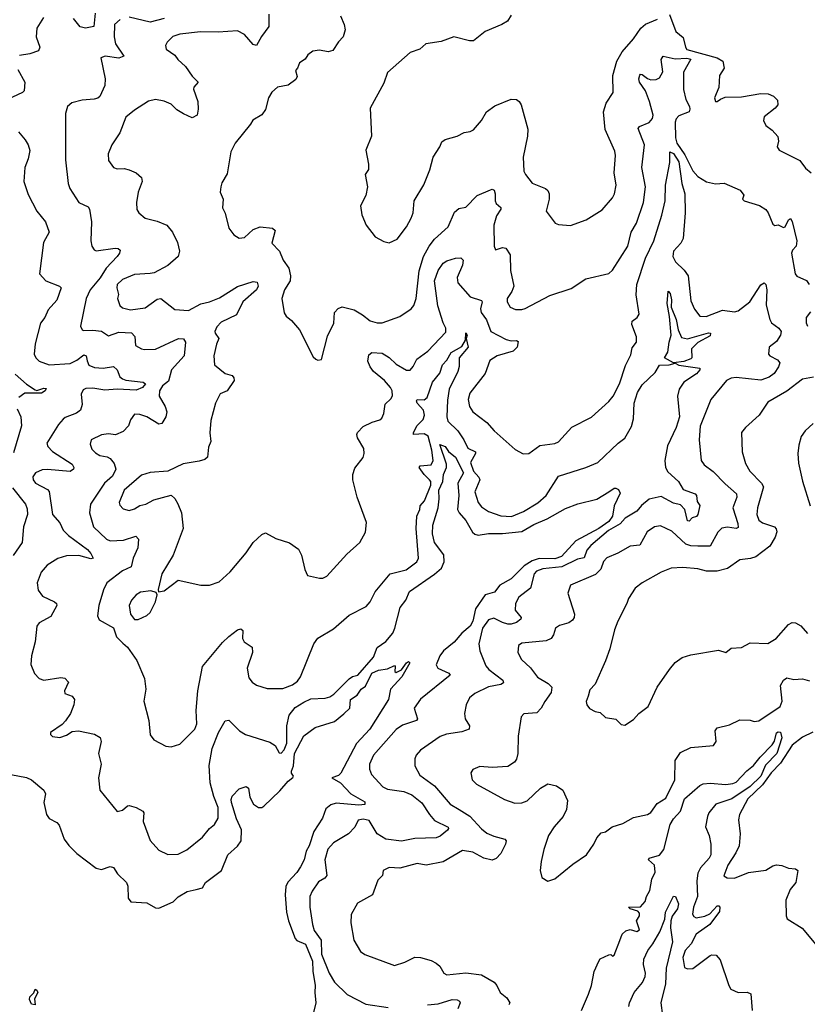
# Model space of a CAD drawing. Extents: x 1493970 to 1595317, y 729910 to 844791.
# Tile 162 of 256: x 1521496 to 1526012, y 794367 to 800013. Entities that reach past the tile are written whole.
import ezdxf

# ---------------------------------------------------------------- set-up
doc = ezdxf.new("R2010")
doc.units = 0

msp = doc.modelspace()

# ---------------------------------------------------------------- linework, layer by layer
at = {"layer": '0CON10XD'}
for points in [[(1521929, 800051), (1521920.6, 799975), (1521874.6, 799965.4), (1521842.6, 799972.6), (1521805, 800020.3)], [(1522924.5, 800045.5), (1522924.2, 799975), (1522882.4, 799917.6), (1522855, 799866), (1522835, 799871.9), (1522785, 799928.5), (1522745, 799950), (1522635, 799942), (1522533.7, 799943.7), (1522415, 799930), (1522375, 799916.5), (1522341.9, 799885), (1522333.1, 799865), (1522335.8, 799845), (1522385, 799810), (1522403.1, 799785), (1522447.1, 799745), (1522485, 799690), (1522518.8, 799655), (1522494.3, 799625.7), (1522492.5, 799615), (1522518.1, 799545), (1522519.5, 799499.5), (1522513.8, 799465), (1522485, 799451.4), (1522435, 799472.5), (1522396.7, 799496.7), (1522365, 799528.5), (1522325, 799546.5), (1522275, 799555.6), (1522235, 799545.8), (1522153.8, 799495), (1522105, 799453.8), (1522071.2, 799365), (1522023.8, 799295), (1522004, 799245), (1522006.2, 799205), (1522035, 799166), (1522055, 799158.6), (1522095, 799160), (1522125, 799152.5), (1522163.3, 799135), (1522195, 799107.5), (1522198, 799085), (1522175.7, 799025), (1522166, 798965), (1522168, 798925), (1522180, 798905), (1522215.7, 798875.7), (1522285, 798857.5), (1522340, 798835), (1522372.2, 798795), (1522402.1, 798735), (1522413.5, 798685), (1522404.4, 798655), (1522345, 798603.8), (1522267.7, 798562.3), (1522245, 798558), (1522155, 798551.3), (1522086.2, 798523.8), (1522055.4, 798495), (1522052.5, 798475), (1522062.5, 798437.5), (1522058, 798415), (1522070.6, 798375), (1522085, 798360.5), (1522131.2, 798348.8), (1522215, 798361.5), (1522285, 798410), (1522305, 798414), (1522385, 798350.8), (1522465, 798346), (1522535, 798384.1), (1522585.2, 798394.8), (1522641.3, 798418.7), (1522745, 798484), (1522835, 798512.9), (1522858.6, 798508.6), (1522864.2, 798485), (1522854.4, 798465), (1522776.2, 798395), (1522739.8, 798320.2), (1522652, 798278), (1522627.4, 798252.6), (1522615.7, 798225), (1522617.1, 798215), (1522638, 798185), (1522625, 798152.5), (1522609.1, 798085), (1522612.9, 798035), (1522675, 797984.3), (1522715, 797972.5), (1522725, 797960), (1522726.7, 797945), (1522686.2, 797885), (1522645, 797867.5), (1522620, 797815), (1522592, 797715), (1522587.5, 797645), (1522592, 797595), (1522578.3, 797561.7), (1522572.5, 797505), (1522558.3, 797491.7), (1522525, 797480.8), (1522434.5, 797465.5), (1522345, 797424.3), (1522245, 797417.3), (1522195, 797401.5), (1522095, 797315.5), (1522067.5, 797245), (1522070.3, 797230.3), (1522089.2, 797209.2), (1522125, 797198.8), (1522155, 797208.1), (1522185, 797226.9), (1522219.2, 797235), (1522265, 797260.5), (1522365, 797286.2), (1522386.8, 797266.8), (1522403.6, 797236.4), (1522424.2, 797185), (1522433.1, 797095), (1522376.8, 796943.2), (1522312, 796835), (1522290, 796745), (1522292.5, 796732.5), (1522325, 796738.8), (1522405, 796798.8), (1522535, 796770), (1522585, 796770), (1522640.3, 796789.7), (1522703.1, 796846.9), (1522795, 796956), (1522834.5, 797015.5), (1522885, 797062), (1522905, 797070), (1522965, 797039.2), (1523044.2, 797014.2), (1523095, 796978), (1523112.1, 796942.1), (1523131.2, 796861.2), (1523147, 796827), (1523215, 796810), (1523235, 796811.2), (1523257, 796823), (1523371.3, 796948.7), (1523446.2, 797015), (1523478.8, 797075), (1523485, 797130), (1523431.2, 797275), (1523406, 797375), (1523406.2, 797405), (1523418.3, 797441.7), (1523465, 797502.5), (1523471.2, 797525), (1523468.8, 797555), (1523432.5, 797615), (1523430, 797635), (1523433.2, 797646.8), (1523465, 797680.8), (1523516.7, 797705), (1523562, 797718), (1523572.5, 797727.5), (1523584.2, 797755), (1523592.1, 797807.9), (1523625, 797838.8), (1523634.3, 797855.7), (1523632.2, 797885), (1523623.3, 797905), (1523588.9, 797945), (1523524.4, 797995), (1523505, 798022), (1523493.1, 798055), (1523498.3, 798091.7), (1523514.5, 798105.5), (1523575, 798101.9), (1523615, 798076.5), (1523655, 798038.5), (1523715, 798003.6), (1523735.6, 798004.4), (1523752.9, 798025), (1523774, 798066), (1523837.1, 798112.9), (1523938.8, 798221.2), (1523939.1, 798245), (1523923.5, 798275), (1523893, 798373), (1523874.8, 798515), (1523894.7, 798575), (1523925, 798617.8), (1523945, 798630.6), (1523995, 798645.6), (1524025, 798646.9), (1524038.1, 798635), (1524035, 798606.2), (1524004.6, 798535), (1524009.1, 798505), (1524080, 798425), (1524143.5, 798403.5), (1524148.1, 798395), (1524139.2, 798355), (1524141.8, 798335), (1524172.1, 798292.1), (1524196.7, 798225), (1524285, 798179.6), (1524315, 798172.5), (1524345, 798174), (1524355, 798167.5), (1524348.1, 798135), (1524325, 798111.8), (1524233.5, 798086.5), (1524191.1, 798058.9), (1524164.3, 797985), (1524077.6, 797872.4), (1524067.1, 797835), (1524074.4, 797795), (1524094.6, 797764.6), (1524175, 797702.5), (1524216, 797655), (1524337.7, 797547.7), (1524383.9, 797523.9), (1524415, 797526.2), (1524477.9, 797572.1), (1524565, 797582.5), (1524585, 797592), (1524662.6, 797677.4), (1524775, 797734.3), (1524875, 797824.2), (1524898.9, 797855), (1524934.6, 797925), (1524970.6, 798029.4), (1524999.3, 798090.7), (1525008.3, 798131.7), (1525032.5, 798165), (1525032.9, 798195), (1525005.6, 798265), (1525008.8, 798285), (1525036.2, 798305), (1525047.1, 798325), (1525031.1, 798435), (1525034, 798494), (1525085, 798646), (1525132.9, 798745), (1525178.5, 798891.5), (1525196.5, 798975), (1525199.1, 799065), (1525224.7, 799195.3), (1525224.2, 799255.8), (1525245, 799245.3), (1525275, 799198.1), (1525293, 799073), (1525309.8, 799015), (1525311.7, 798905), (1525300.7, 798759.3), (1525287.4, 798732.6), (1525244.1, 798685.9), (1525241.4, 798655), (1525255.9, 798625), (1525306.8, 798576.8), (1525329.3, 798545), (1525345, 798402), (1525365, 798352.5), (1525395, 798312.9), (1525432.2, 798312.2), (1525525, 798347.1), (1525595, 798338.2), (1525615, 798343.3), (1525682.5, 798395), (1525745, 798492.5), (1525765, 798503.5), (1525774, 798494), (1525779.4, 798465), (1525776.4, 798376.4), (1525796.2, 798295), (1525806.4, 798275), (1525849.4, 798245), (1525861.8, 798225), (1525858.2, 798205), (1525835, 798168.6), (1525793.3, 798135), (1525790, 798095), (1525796.2, 798085), (1525842, 798062), (1525854.2, 798045), (1525847.4, 798022.6), (1525821.4, 797985), (1525794.2, 797964.2), (1525745, 797946.7)], [(1521633.2, 800025), (1521595, 799963.8), (1521591.5, 799915), (1521612.5, 799855), (1521603.8, 799835), (1521555, 799817.1), (1521495, 799808)], [(1522071.9, 800015), (1522040.5, 799985), (1522038.1, 799915), (1522045.8, 799875), (1522094.3, 799805), (1522065, 799792.7), (1521985.8, 799804.2), (1521961.2, 799795), (1521985.7, 799675), (1521984, 799635), (1521956.8, 799573.2), (1521945, 799562.9), (1521923.3, 799556.7), (1521855, 799551.5), (1521795, 799536.9), (1521770, 799515), (1521760, 799475), (1521759.3, 799209.3), (1521773.6, 799073.6), (1521783.1, 799045), (1521834.6, 798964.6), (1521889.3, 798939.3), (1521897.5, 798927.5), (1521908.2, 798855), (1521904.2, 798745), (1521909.2, 798715), (1521923.4, 798693.4), (1521935, 798687.5), (1522043.3, 798703.3), (1522061.4, 798701.4), (1522072, 798692), (1522068.6, 798675), (1522055, 798655.8), (1521992.5, 798587.5), (1521957.9, 798532.1), (1521901.1, 798465), (1521877.3, 798415), (1521844.2, 798255), (1521854, 798235), (1521861.8, 798231.8), (1521915, 798232.9), (1521965, 798227.3), (1522005, 798201.1), (1522065, 798221.9), (1522138, 798218), (1522157.2, 798197.2), (1522161.2, 798145), (1522195, 798125.6), (1522212.7, 798122.7), (1522275, 798124.6), (1522406.2, 798185), (1522435, 798183.3), (1522446.7, 798163.3), (1522439.1, 798085), (1522366.8, 798005), (1522349.3, 797940.7), (1522315, 797913.5), (1522297.9, 797885), (1522296.5, 797855), (1522331.2, 797795), (1522339.1, 797765), (1522335, 797736.7), (1522312, 797698), (1522295, 797693.8), (1522225, 797735.5), (1522185, 797749.4), (1522155, 797751.2), (1522131.7, 797718.3), (1522121.2, 797685), (1522088.9, 797651.1), (1522045, 797632.2), (1522005, 797639.2), (1521965, 797633.1), (1521907.1, 797605), (1521900.6, 797579.4), (1521910.6, 797550.6), (1521930.2, 797530.2), (1521955, 797514.5), (1521997, 797507), (1522015, 797496.9), (1522037.5, 797467.5), (1522048.2, 797435), (1522029.2, 797395), (1521982.3, 797355), (1521902.7, 797235), (1521897.1, 797185), (1521920, 797105), (1521995, 797035.4), (1522015, 797024.6), (1522092.1, 797027.9), (1522162.5, 797052.5), (1522178.1, 797035), (1522173.9, 796985), (1522146.4, 796925), (1522135.4, 796875), (1522086.2, 796853.8), (1521996.7, 796785), (1521976.6, 796743.4), (1521949.6, 796655), (1521943.1, 796595), (1521952.4, 796572.4), (1522035, 796526.9), (1522051.8, 796475), (1522087.8, 796437.8), (1522114.4, 796415), (1522168.3, 796338.3), (1522212, 796235), (1522218.8, 796175), (1522208.8, 796105), (1522237.1, 795995), (1522245, 795913.3), (1522265, 795884.2), (1522335, 795847.5), (1522365, 795844), (1522415, 795858.6), (1522500.6, 795945), (1522511.5, 795975), (1522508.6, 796051.4), (1522518.2, 796165), (1522545.4, 796304.6), (1522658.3, 796441.7), (1522695, 796476.2), (1522745, 796513.8), (1522765, 796520), (1522775, 796510), (1522774.3, 796465), (1522783.8, 796445), (1522828.8, 796415), (1522830.8, 796385), (1522800, 796295), (1522809.7, 796239.7), (1522830, 796215), (1522855, 796197.5), (1522915, 796178.1), (1523005, 796178.6), (1523060.7, 796199.3), (1523089.1, 796220.9), (1523105.9, 796244.1), (1523182.1, 796435), (1523205, 796466.9), (1523295, 796520), (1523385, 796599.4), (1523482.4, 796647.6), (1523505.3, 796674.7), (1523535, 796732.9), (1523621.4, 796835), (1523712.3, 796857.7), (1523773.1, 796905), (1523782.5, 796925), (1523770.4, 797095), (1523773.9, 797166.1), (1523791.1, 797205), (1523793.1, 797225), (1523817.5, 797255), (1523853.9, 797345), (1523853.2, 797365), (1523846.7, 797375), (1523815.3, 797405), (1523785.8, 797445), (1523793.3, 797455), (1523855, 797460), (1523867.1, 797485), (1523859.9, 797545), (1523837.4, 797625), (1523815, 797638.3), (1523754.4, 797635), (1523753.9, 797645), (1523773.6, 797685), (1523809, 797721), (1523817.9, 797745), (1523810.9, 797775), (1523776.2, 797815), (1523771.4, 797828.6), (1523775, 797835.4), (1523815, 797833.6), (1523832.8, 797847.2), (1523863.3, 797935), (1523905, 797985.8), (1523920, 798035), (1523945, 798061.1), (1523970.2, 798105), (1524030.9, 798139.1), (1524052.2, 798175), (1524055, 798216.9), (1524061.4, 798205), (1524057.1, 798185), (1524066.8, 798135), (1524015.4, 798075), (1524015.7, 798025), (1524009, 797995), (1523957.9, 797895), (1523948.7, 797831.3), (1523946.1, 797736.1), (1523951.7, 797711.7), (1524008.4, 797655), (1524043.6, 797603.6), (1524065.5, 797555.5), (1524108.9, 797535), (1524109.7, 797525), (1524080.8, 797475), (1524097.3, 797425), (1524129.2, 797389.2), (1524134.5, 797375), (1524106.7, 797305), (1524124.5, 797245), (1524145, 797219.4), (1524185, 797192.2), (1524255, 797167.5), (1524315.2, 797164.8), (1524385, 797192.2), (1524466.6, 797243.4), (1524514.5, 797285.5), (1524585.5, 797395), (1524742, 797445), (1524811.9, 797475), (1524928.2, 797585), (1524965, 797613.4), (1525005, 797680), (1525015.3, 797725), (1525019.7, 797815), (1525038.5, 797875), (1525065, 797919.5), (1525139.2, 797990.8), (1525165, 798032), (1525220, 798035), (1525254.1, 798044.1), (1525275, 798033.1), (1525396.2, 798015), (1525396, 798005), (1525376.7, 797983.3), (1525304.4, 797935), (1525278.2, 797895), (1525268.2, 797855), (1525279.7, 797735), (1525260.6, 797675), (1525209.9, 797570.1), (1525194.7, 797485), (1525199.7, 797445), (1525211.5, 797421.5), (1525273.3, 797365), (1525300.1, 797320.1), (1525369.4, 797295), (1525377.1, 797285), (1525380.2, 797250.2), (1525395, 797227.5)], [(1522325, 800020), (1522245, 799998.2), (1522125, 800028.5)], [(1523336, 800035), (1523357.1, 799985), (1523362.9, 799955), (1523350.8, 799915), (1523323.5, 799886.5), (1523292.7, 799837.3), (1523265, 799828.9), (1523215, 799838.9), (1523176.8, 799833.2), (1523149.2, 799810.8), (1523133.9, 799786.1), (1523100, 799765), (1523090, 799735), (1523078.3, 799721.7), (1523088, 799688), (1523080.3, 799669.7), (1523035, 799637.5), (1522975, 799626), (1522941.9, 799598.1), (1522922, 799565), (1522905, 799497.5), (1522885, 799467.5), (1522832.3, 799437.7), (1522820, 799415), (1522731.2, 799305), (1522706.7, 799255), (1522685, 799130), (1522655, 799077.5), (1522649.2, 799055), (1522646.7, 799025), (1522663.8, 798985), (1522658.8, 798935), (1522674.1, 798904.1), (1522695, 798817.5), (1522725, 798780), (1522755, 798760), (1522785, 798764.2), (1522835, 798810.6), (1522875, 798825.6), (1522945, 798817.1), (1522961.2, 798805), (1522941.1, 798731.1), (1522985.5, 798685.5), (1523007.5, 798635), (1523038.9, 798588.9), (1523049.4, 798545), (1523047.5, 798515), (1523015, 798463.3), (1523000, 798415), (1523013, 798333), (1523025, 798312.5), (1523055, 798287.5), (1523100, 798235), (1523179.3, 798079.3), (1523195, 798067.5), (1523205, 798060), (1523226.7, 798065), (1523260.6, 798199.4), (1523297, 798273), (1523301.4, 798335), (1523322.1, 798357.9), (1523345, 798367.1), (1523415, 798348.6), (1523461.7, 798321.7), (1523505, 798285.8), (1523545, 798274.2), (1523575, 798275.8), (1523675, 798310.8), (1523741.2, 798355), (1523755.6, 798375), (1523769.5, 798415), (1523786.6, 798573.4), (1523810.9, 798655), (1523843.3, 798715), (1523874.4, 798755.6), (1523953.7, 798826.3), (1523990.2, 798909.8), (1524015, 798930), (1524055, 798938), (1524120, 799005), (1524195, 799038.1), (1524205, 799040.8), (1524217.5, 799035), (1524223.1, 799015), (1524221.9, 798975), (1524228.9, 798958.9), (1524255.5, 798935.5), (1524255.8, 798925.8), (1524231, 798889), (1524214.7, 798835), (1524216, 798715), (1524225, 798693.3), (1524265, 798706), (1524282.7, 798702.7), (1524308.1, 798665), (1524310.7, 798575), (1524329.6, 798485), (1524318.2, 798455), (1524291.8, 798415), (1524290.5, 798395), (1524308.6, 798365), (1524338.3, 798351.7), (1524375, 798350.6), (1524395, 798357.1), (1524535, 798430.8), (1524657.7, 798472.3), (1524742.7, 798527.3), (1524875, 798558.8), (1524895, 798576.2), (1524983.5, 798715), (1525002.1, 798795), (1525032.7, 798847.3), (1525072.4, 798965), (1525084.7, 799055), (1525064, 799165), (1525078.5, 799295), (1525041.5, 799388.5), (1525049.7, 799400.3), (1525105.9, 799424.1), (1525123.9, 799446.1), (1525128.2, 799465), (1525107, 799545), (1525083.8, 799605), (1525050.8, 799655), (1525046.4, 799675), (1525051.1, 799695), (1525055, 799700.8), (1525065, 799699.4), (1525095, 799675.4), (1525115, 799668), (1525145, 799669.5), (1525165, 799680.6), (1525182.9, 799715), (1525173.4, 799785), (1525185, 799804.4), (1525255, 799788.2), (1525322, 799792), (1525345, 799786.2), (1525301.7, 799711.7), (1525303, 799613), (1525316.4, 799555), (1525335.8, 799515.8), (1525339.4, 799500.6), (1525334.4, 799485), (1525275, 799462.3), (1525259.4, 799445), (1525254.8, 799425), (1525256.5, 799335), (1525263.4, 799305), (1525309.2, 799239.2), (1525355, 799146.7), (1525384.2, 799114.2), (1525435, 799084.2), (1525485, 799071.5), (1525535, 799075.4), (1525627.5, 799035), (1525647.7, 799007.7), (1525640, 798985), (1525650, 798975), (1525738.2, 798948.3), (1525774.3, 798925), (1525788.5, 798905), (1525815, 798841.2), (1525825, 798833.3), (1525845, 798836.2), (1525875, 798822), (1525885, 798826), (1525905, 798865.8), (1525915, 798874), (1525925, 798856.2), (1525951.1, 798745), (1525948, 798715), (1525927.8, 798692.2), (1525921.2, 798675), (1525941.5, 798555), (1525952.6, 798542.6), (1526008.3, 798518.3), (1526023.2, 798495)], [(1524315, 800040), (1524293.3, 800005), (1524260, 799985), (1524164.5, 799945.5), (1524097.5, 799892.5), (1524075, 799891.5), (1523985, 799915.6), (1523912.6, 799887.4), (1523825, 799875.6), (1523790, 799845), (1523735.7, 799824.3), (1523605, 799710), (1523585, 799650), (1523506.7, 799505), (1523513.3, 799345), (1523480, 799265), (1523496.7, 799185), (1523496.7, 799155), (1523477.5, 799125), (1523490, 799055), (1523480.8, 799005), (1523450.6, 798945), (1523458.8, 798895), (1523482, 798835), (1523535, 798768), (1523585, 798742), (1523615, 798734), (1523661.2, 798755), (1523714.2, 798825), (1523741.4, 798875), (1523752.9, 798905), (1523758.8, 798975), (1523813, 799067), (1523848.3, 799151.7), (1523867.5, 799225), (1523905, 799283.3), (1523916.8, 799313.2), (1523935, 799327.1), (1524005, 799346), (1524045, 799365.8), (1524078.3, 799371.7), (1524097.9, 799382.1), (1524143.8, 799435), (1524172, 799485), (1524219.8, 799520.2), (1524315, 799558.1), (1524345, 799555.8), (1524360, 799545), (1524371.2, 799525), (1524410, 799385), (1524408, 799345), (1524383.1, 799225), (1524387.5, 799145), (1524395.6, 799125.6), (1524434, 799075), (1524511.2, 799045), (1524524.6, 799034.6), (1524532.1, 799015), (1524531.5, 798985), (1524514, 798915), (1524567.3, 798847.3), (1524585, 798838.8), (1524655, 798832.5), (1524743.3, 798865), (1524835, 798923.8), (1524895, 798991.2), (1524906.9, 799015), (1524915.5, 799064.5), (1524904.4, 799135), (1524912.9, 799235), (1524909.4, 799259.4), (1524853.2, 799383.2), (1524844.3, 799485), (1524858.6, 799535), (1524898, 799595), (1524897.4, 799692.6), (1524919.4, 799775), (1524950.2, 799829.8), (1525015, 799904), (1525058.1, 799965), (1525085, 799988.2), (1525152.8, 800017.2)], [(1525222.6, 800042.6), (1525258.9, 799945), (1525300.7, 799910.7), (1525313, 799855), (1525322.1, 799842.1), (1525494.3, 799794.3), (1525527.1, 799775), (1525535.8, 799735.8), (1525507.7, 799692.3), (1525504.5, 799625), (1525479.6, 799565), (1525485, 799544.5), (1525495, 799543.9), (1525515, 799557.9), (1525541.3, 799568.7), (1525635, 799570), (1525745, 799590.7), (1525787.4, 799587.4), (1525818.5, 799575), (1525840.9, 799550.9), (1525843.8, 799525), (1525827.7, 799505), (1525765, 799455.4), (1525760.7, 799435), (1525775, 799406.2), (1525809.7, 799379.7), (1525842.5, 799342.5), (1525846.4, 799316.4), (1525838.8, 799285), (1525850, 799265), (1525970, 799205), (1526002.2, 799162.2), (1526034.3, 799135)], [(1521485, 799726.7), (1521526.7, 799655), (1521522.5, 799605), (1521512.5, 799595), (1521426.7, 799555)], [(1521489.5, 799369.5), (1521528, 799325), (1521545.8, 799295), (1521554.1, 799264.1), (1521545.6, 799215), (1521525.6, 799165), (1521521.1, 799085), (1521545, 799011.2), (1521595, 798916.2), (1521644.6, 798854.6), (1521664.5, 798795), (1521633.5, 798735), (1521609.2, 798555), (1521646.4, 798516.4), (1521725, 798485.8), (1521734, 798475), (1521709.5, 798405), (1521660.5, 798349.5), (1521640, 798305), (1521616.2, 798273.8), (1521584.7, 798155.3), (1521579.5, 798095), (1521588.9, 798075), (1521608.6, 798055), (1521665, 798034.1), (1521785, 798041.6), (1521825, 798060.2), (1521865, 798091.3), (1521878.4, 798085), (1521882.7, 798057.3), (1521892.5, 798032.5), (1521925, 798018.9), (1521975, 798014.1), (1522035, 798024.5), (1522055.5, 798005), (1522070, 797965), (1522085, 797953.2), (1522105, 797945.3), (1522205, 797933.8), (1522217.1, 797925), (1522200, 797905), (1522165, 797887.9), (1522056.1, 797893.9), (1521985, 797888.2), (1521915, 797900.3), (1521875, 797897.7), (1521859.6, 797890.4), (1521849.6, 797865), (1521853.7, 797806.3), (1521845.6, 797775), (1521822.7, 797757.3), (1521757.1, 797732.9), (1521745, 797722), (1521718.6, 797691.4), (1521651.9, 797585), (1521657.8, 797565), (1521685, 797536.9), (1521797.8, 797465), (1521806.9, 797445), (1521804.3, 797435), (1521785, 797421.8), (1521655, 797434.7), (1521625, 797432.5), (1521586.7, 797415), (1521572.6, 797392.6), (1521574.5, 797375), (1521586.7, 797355), (1521655, 797318.5), (1521665, 797307.5), (1521685, 797176.7), (1521727.3, 797127.3), (1521745.3, 797085.3), (1521775.6, 797055), (1521884.3, 796975), (1521905, 796952), (1521918, 796925), (1521905, 796921.5), (1521835, 796941.1), (1521765, 796938.2), (1521715, 796923.1), (1521654.7, 796885.3), (1521620, 796845), (1521597.1, 796785), (1521602, 796742), (1521627.6, 796707.6), (1521696, 796675), (1521707.5, 796665), (1521709.2, 796655), (1521675, 796590.6), (1521608.8, 796555), (1521594.3, 796535), (1521584.6, 796445), (1521564.6, 796364.6), (1521559.6, 796315), (1521580.4, 796265), (1521607.5, 796235), (1521635.4, 796225.4), (1521731.8, 796241.8), (1521755, 796237.1), (1521776, 796215), (1521754, 796165), (1521755, 796150), (1521797.5, 796135), (1521810, 796115), (1521806.9, 796085), (1521786.9, 796035), (1521758.2, 795991.8), (1521739.1, 795970.9), (1521672.5, 795925), (1521672.5, 795915), (1521685, 795903.8), (1521726.4, 795896.4), (1521765, 795911.2), (1521797.7, 795932.3), (1521834.1, 795935.9), (1521925, 795915.8), (1521957.6, 795897.6), (1521962.9, 795875), (1521949.2, 795805), (1521962.9, 795745), (1521948.6, 795665), (1521955.8, 795595.8), (1522055, 795472.5), (1522085, 795480), (1522114.2, 795505.8), (1522125, 795508), (1522165, 795496), (1522203.3, 795475), (1522208.8, 795465), (1522204.3, 795415), (1522245, 795306.7), (1522295, 795251.2), (1522345.8, 795225.8), (1522405, 795228.1), (1522455, 795253.1), (1522544.2, 795325), (1522585.4, 795374.6), (1522612.5, 795397.5), (1522635, 795434), (1522635.2, 795495), (1522609, 795559), (1522588.1, 795638.1), (1522583, 795737), (1522600.2, 795835), (1522636.4, 795925), (1522675, 795992), (1522695, 795995.8), (1522756.9, 795935), (1522790.8, 795915), (1522931.3, 795871.3), (1522960.4, 795850.4), (1522985, 795808.8), (1522995, 795808), (1523012.8, 795827.2), (1523027.7, 795865), (1523027.1, 795965), (1523041.6, 796025), (1523075, 796069.7), (1523125, 796099.2), (1523165, 796118.1), (1523247.9, 796122.1), (1523275, 796130), (1523296.7, 796145), (1523385, 796234.3), (1523405, 796247.1), (1523435, 796254.3), (1523525, 796356.9), (1523546.1, 796413.9), (1523595, 796447.5), (1523635.2, 796495), (1523648.1, 796525), (1523676.9, 796643.1), (1523710.7, 796685), (1523731.1, 796735), (1523875, 796833.2), (1523915, 796867.7), (1523929.8, 796905), (1523928, 796945), (1523875.5, 797015), (1523863.8, 797065), (1523865.4, 797115), (1523895.5, 797214.5), (1523901.4, 797265), (1523898.9, 797315), (1523910, 797340), (1523922.6, 797365), (1523926, 797405), (1523942.6, 797445), (1523944.3, 797465), (1523905, 797577.5), (1523935, 797566.7), (1523955, 797536.7), (1523995, 797505.6), (1524041, 797415), (1524009.2, 797355), (1524013.5, 797285), (1524006.3, 797205), (1524015.6, 797185.6), (1524055, 797140.6), (1524092.1, 797075), (1524105, 797062.9), (1524125, 797056.7), (1524185, 797067.6), (1524265, 797067.3), (1524375, 797079.2), (1524445, 797118.9), (1524519.8, 797150.2), (1524625, 797210), (1524696.4, 797236.4), (1524805.9, 797264.1), (1524873.3, 797305), (1524905, 797326.7), (1524915, 797327.5), (1524930, 797320), (1524938.9, 797298.9), (1524905.2, 797224.8), (1524895, 797165.6), (1524875, 797136.2), (1524817.7, 797095), (1524684.2, 797025.8), (1524602.1, 796935), (1524565, 796922.2), (1524475, 796924.4), (1524435, 796911), (1524389.1, 796880.9), (1524315, 796806.2), (1524249.4, 796770.6), (1524218.7, 796731.3), (1524165, 796715.6), (1524108.8, 796635), (1524093.6, 796565), (1524079.4, 796535), (1524031.9, 796495), (1523987.1, 796442.9), (1523926.1, 796393.9), (1523906.1, 796365), (1523883.8, 796313.8), (1523894.3, 796295), (1523957, 796267), (1523964, 796255), (1523795, 796117.5), (1523757.8, 796065), (1523776.9, 796005), (1523772, 795995), (1523691.5, 795968.5), (1523655, 795942.5), (1523524.2, 795795.8), (1523502.2, 795745), (1523501.9, 795715), (1523512.9, 795685), (1523577.5, 795615), (1523605, 795601.2), (1523698, 795588), (1523745, 795568.5), (1523801.6, 795521.6), (1523845.2, 795455.2), (1523875, 795421.3), (1523952.2, 795382.2), (1523955.5, 795375), (1523949.3, 795365), (1523907.9, 795332.1), (1523885, 795321.9), (1523761.5, 795318.5), (1523685, 795303.6), (1523595, 795313.6), (1523546.1, 795345), (1523500.3, 795420.3), (1523465, 795428.5), (1523437.7, 795422.3), (1523417.1, 795382.9), (1523382.5, 795345), (1523295, 795293.3), (1523263, 795257), (1523246.2, 795195), (1523256.5, 795105), (1523245, 795090.5), (1523209.8, 795070.2), (1523173.4, 795016.6), (1523160, 794985), (1523159.1, 794925), (1523175, 794824), (1523185, 794791.1), (1523225.4, 794735), (1523227.5, 794655), (1523270, 794545), (1523301.4, 794495), (1523373.8, 794423.8), (1523481.7, 794368.3)], [(1525245, 798045.5), (1525194, 798075), (1525212.4, 798107.6), (1525219.1, 798165), (1525230.8, 798205), (1525222.2, 798312.2), (1525208.8, 798385), (1525215, 798457.5), (1525225, 798442.5), (1525233.6, 798406.4), (1525231.2, 798365), (1525259.3, 798295), (1525272, 798235), (1525291.4, 798191.4), (1525325, 798182.5), (1525445, 798217.2), (1525456.9, 798215), (1525455, 798201.1), (1525385, 798161.8), (1525347.5, 798125), (1525350, 798075), (1525345, 798068), (1525305, 798052.5), (1525245, 798045.5)], [(1526031.1, 798338.9), (1526005.7, 798305), (1526006, 798275), (1526013.8, 798255)], [(1521470.8, 797980.8), (1521535, 797922.5), (1521585, 797890.8), (1521595, 797887.1), (1521635, 797900.9), (1521648.3, 797898.3), (1521642.5, 797885), (1521622, 797872), (1521525, 797871.1), (1521492.3, 797847.7)], [(1525745, 797946.7), (1525605, 797962.1), (1525575, 797958.2), (1525548, 797945), (1525459.4, 797835), (1525398, 797682), (1525391.1, 797605), (1525404.3, 797485), (1525420.9, 797460.9), (1525472.4, 797422.4), (1525540.9, 797350.9), (1525606.4, 797295), (1525608.2, 797275), (1525585.4, 797214.6), (1525613.9, 797125), (1525615, 797101.2), (1525605, 797094.7), (1525555, 797102.7), (1525522.8, 797097.2), (1525498.5, 797075), (1525456, 796995), (1525385, 796994), (1525345, 796997.1), (1525315, 797006.7), (1525235, 797079.4), (1525170.5, 797110.5), (1525135, 797105.5), (1525093.3, 797076.7), (1525050.9, 796999.1), (1524996.2, 796993.8), (1524925, 796953.6), (1524861.9, 796928.1), (1524843.6, 796906.4), (1524827.8, 796862.2), (1524798.4, 796831.6), (1524655, 796771.2), (1524638.8, 796725), (1524676.9, 796605), (1524675.6, 796585), (1524665, 796569.2), (1524645, 796555.6), (1524590.9, 796539.1), (1524569.2, 796525), (1524557.1, 796485), (1524544.2, 796465), (1524515, 796451.8), (1524375, 796437.5), (1524356.7, 796425), (1524352.5, 796385), (1524372.9, 796345), (1524425.9, 796295.9), (1524465, 796243.3), (1524526.5, 796206.5), (1524546.9, 796185), (1524543.3, 796155), (1524507.1, 796102.9), (1524486.2, 796065), (1524460.7, 796039.3), (1524387.1, 796032.9), (1524371.4, 796015), (1524354.3, 795905), (1524352, 795805), (1524345, 795772.5), (1524333.8, 795755), (1524295, 795730.8), (1524205, 795725.8), (1524135, 795731.2), (1524095, 795713.3), (1524083.8, 795695), (1524091.2, 795655), (1524115, 795630), (1524275, 795541.4), (1524335, 795521.4), (1524375, 795523.3), (1524405, 795534.4), (1524482.6, 795607.4), (1524525, 795631.2), (1524575, 795620), (1524610.6, 795595), (1524636.5, 795535), (1524631.8, 795485), (1524612.5, 795445), (1524560.5, 795385), (1524528.1, 795335), (1524500.8, 795255), (1524486.2, 795186.2), (1524480, 795135), (1524490, 795095), (1524525, 795073.3), (1524565, 795086.7), (1524668.3, 795171.7), (1524746.4, 795223.6), (1524788.8, 795285), (1524805, 795322.5), (1524829.3, 795350.7), (1524855, 795356.7), (1524892.5, 795385), (1524955, 795404.2), (1525015, 795439.2), (1525095, 795456.2), (1525115, 795468), (1525150.6, 795519.4), (1525200.3, 795549.7), (1525252.8, 795655), (1525253.8, 795765), (1525285, 795811.2), (1525345, 795840), (1525475, 795852), (1525489.2, 795875), (1525482.9, 795935), (1525495, 795953.3), (1525565, 795970.5), (1525625, 795997.5), (1525685, 795996), (1525708, 795988), (1525735, 795991.9), (1525855.5, 796075), (1525867.5, 796105), (1525858.4, 796195), (1525875, 796225.6), (1525895, 796238.9), (1525935, 796230.6), (1525985, 796234.3), (1526025, 796222.7)], [(1526046.9, 797963.1), (1525985, 797952.5), (1525895, 797882.7), (1525785, 797820.6), (1525735.4, 797744.6), (1525658, 797675), (1525634.4, 797645.6), (1525638.9, 797535), (1525657.4, 797467.4), (1525683.1, 797425), (1525748.9, 797355), (1525760, 797335), (1525726, 797214), (1525722.9, 797175), (1525735, 797142.9), (1525755, 797128.5), (1525823.8, 797105), (1525834.3, 797094.3), (1525837.3, 797077.3), (1525827.9, 797045), (1525796.5, 796993.5), (1525716.1, 796933.9), (1525686.1, 796923.9), (1525625, 796916.7), (1525555, 796866.2), (1525495, 796850), (1525435, 796851.2), (1525385, 796864.3), (1525298.3, 796871.7), (1525231.4, 796868.6), (1525175, 796845.8), (1525065.6, 796784.4), (1525025, 796753.8), (1524986, 796695), (1524977.5, 796665), (1524926, 796565), (1524905.8, 796515), (1524879.2, 796405), (1524855, 796337.5), (1524795, 796202.5), (1524765, 796170), (1524755, 796133.3), (1524744.3, 796104.3), (1524748, 796085), (1524762.9, 796062.9), (1524795, 796046.7), (1524825, 796040), (1524855, 796012.5), (1524915, 796002.5), (1524945, 795972.5), (1524965, 795967.5), (1525015, 796000), (1525046.7, 796035), (1525100, 796075), (1525151.4, 796185), (1525222.4, 796287.6), (1525255, 796328), (1525295, 796355.8), (1525345, 796370.8), (1525502.3, 796397.7), (1525545, 796383.8), (1525575, 796408.8), (1525635, 796413.8), (1525685, 796440), (1525785, 796436.7), (1525834.3, 796465.7), (1525904.5, 796545.5), (1525925, 796556), (1525945, 796554.2), (1525975, 796537.5), (1526012.8, 796492.8)], [(1521481.9, 797781.9), (1521502.9, 797735), (1521506.4, 797685), (1521461.3, 797528.7)], [(1526045, 797697.5), (1525998.8, 797655), (1525977, 797623), (1525964.1, 797574.1), (1525957.5, 797525), (1525960.6, 797470.6), (1525985, 797367.5), (1526029.2, 797225)], [(1521455, 797329.6), (1521530, 797235), (1521539.3, 797209.3), (1521540.9, 797175), (1521518.5, 797105), (1521510, 797015), (1521458.6, 796941.4)], [(1525395, 797227.5), (1525384.3, 797175), (1525376, 797165), (1525352.7, 797157.3), (1525335, 797137.1), (1525325, 797140), (1525308.9, 797205), (1525285, 797230.8), (1525245, 797241.6), (1525175, 797279.6), (1525105, 797262.9), (1525062.2, 797227.8), (1525033.9, 797195), (1524966.9, 797155), (1524938.2, 797121.8), (1524872.4, 797085), (1524771.7, 796998.3), (1524748.8, 796971.2), (1524732.3, 796927.7), (1524695, 796919.8), (1524605, 796876.6), (1524495, 796864.3), (1524458.7, 796851.3), (1524446.7, 796835), (1524425.8, 796754.2), (1524357.6, 796702.4), (1524338.9, 796665), (1524337.6, 796627.6), (1524371.4, 796585), (1524369.4, 796575), (1524345, 796557.3), (1524315, 796547.7), (1524295, 796546.8), (1524265, 796555.7), (1524215, 796582), (1524185, 796572.7), (1524149.2, 796525), (1524128.9, 796435), (1524134.5, 796395), (1524168, 796308), (1524186.6, 796286.6), (1524267.1, 796225), (1524269.7, 796210.3), (1524255, 796201.1), (1524185, 796188.2), (1524105, 796149.4), (1524075.8, 796125), (1524055.6, 796084.4), (1524045.8, 796035), (1524050.8, 796005), (1524075.8, 795965), (1524073.3, 795945), (1524031.1, 795928.9), (1523943.6, 795916.4), (1523906.4, 795903.6), (1523795, 795824.3), (1523770, 795795), (1523761.4, 795775), (1523762.2, 795735), (1523791.2, 795681.2), (1523875, 795619.1), (1523965, 795515.4), (1524015.2, 795485.2), (1524076.5, 795446.5), (1524145, 795372.5), (1524175, 795348.5), (1524215, 795330.5), (1524278.8, 795315), (1524285.7, 795305), (1524281.9, 795285), (1524255, 795232.5), (1524227.6, 795202.4), (1524205, 795194.5), (1524158, 795205), (1524095, 795239.3), (1524035, 795248.5), (1523925, 795183.3), (1523825.9, 795165.9), (1523775, 795174.5), (1523675, 795148.6), (1523615, 795150.8), (1523580, 795135), (1523576.7, 795105), (1523550.5, 795079.5), (1523518.8, 794995), (1523432.4, 794947.6), (1523397.3, 794882.7), (1523394.2, 794835), (1523411.9, 794735), (1523450.7, 794670.7), (1523475, 794652.5), (1523645, 794588.8), (1523705, 794608.1), (1523762.6, 794637.4), (1523795, 794635.7), (1523855, 794619.2), (1523885, 794602.5), (1523906, 794585), (1523928.8, 794545), (1523945.8, 794535.8), (1524055, 794547.7), (1524145, 794535.5), (1524216, 794495), (1524232.9, 794475), (1524251.4, 794435), (1524290, 794405), (1524305.6, 794375), (1524300, 794365)], [(1522175, 796573.3), (1522225, 796597.1), (1522245, 796614.2), (1522274.4, 796675), (1522283.8, 796715), (1522279.3, 796729.3), (1522247.5, 796737.5), (1522188.7, 796731.3), (1522165, 796715.8), (1522138.1, 796685), (1522124.4, 796655), (1522131.2, 796605), (1522155, 796573.5), (1522175, 796573.3)], [(1521445, 795685.9), (1521535, 795667.6), (1521563.6, 795655), (1521635.8, 795595), (1521644, 795575), (1521634.3, 795525), (1521649.4, 795455), (1521665, 795432.5), (1521708.9, 795408.9), (1521722.5, 795395), (1521752.2, 795315), (1521777.4, 795277.4), (1521825, 795231.4), (1521935, 795147.6), (1521965, 795139.7), (1522015, 795156.5), (1522035, 795152), (1522056.7, 795115), (1522108.2, 795065), (1522115.9, 795044.1), (1522119.1, 794975), (1522134, 794955), (1522225, 794948.9), (1522275, 794920.8), (1522295, 794918.6), (1522376.7, 794955), (1522405, 794983.3), (1522455.7, 795014.3), (1522507.5, 795025), (1522544.3, 795035.7), (1522561.2, 795065), (1522653.5, 795135), (1522690.4, 795225), (1522745.9, 795274.1), (1522765.9, 795305), (1522767.9, 795367.9), (1522739.6, 795430.4), (1522710, 795525), (1522708.1, 795541.9), (1522715, 795560), (1522755, 795603.3), (1522795, 795616.7), (1522807.3, 795607.3), (1522816.2, 795555), (1522837.1, 795515), (1522866.4, 795496.4), (1522885, 795495.9), (1522897.1, 795502.9), (1522988.4, 795591.6), (1523035, 795646.7), (1523062.5, 795667.5), (1523066, 795675), (1523055, 795691.9), (1523054.1, 795705), (1523066, 795735), (1523071.6, 795805), (1523125, 795906), (1523191.2, 795955), (1523301.9, 795988.1), (1523355, 796033.6), (1523389.1, 796065), (1523393.9, 796115), (1523430.7, 796139.2), (1523455, 796173.6), (1523478.7, 796191.3), (1523515, 796266), (1523553.9, 796283.9), (1523605, 796290), (1523645, 796310), (1523650, 796305), (1523647.5, 796275), (1523655, 796270), (1523685.7, 796284.3), (1523714.3, 796325.7), (1523725, 796332), (1523733.8, 796325), (1523686.7, 796245), (1523623.3, 796175), (1523611.2, 796115), (1523504.6, 795945), (1523426.7, 795863.3), (1523337.5, 795692.5), (1523325, 795680), (1523286.7, 795665), (1523335, 795636.9), (1523394.8, 795574.8), (1523475, 795528.5), (1523475, 795513.5), (1523441, 795509), (1523310.3, 795519.7), (1523279.4, 795510.6), (1523252, 795488), (1523233.2, 795435), (1523182.1, 795357.9), (1523155.5, 795275), (1523138.3, 795245), (1523126.5, 795195), (1523106.8, 795155), (1523085, 795122.3), (1523033.1, 795066.9), (1523022.9, 795042.9), (1523018.9, 794995), (1523026.7, 794895), (1523037.3, 794845), (1523076, 794745), (1523085, 794734), (1523135, 794712), (1523174.7, 794615), (1523176.4, 794556.4), (1523191.4, 794475), (1523188.2, 794435), (1523194.1, 794375.9), (1523167.5, 794265)], [(1524718.3, 794331.7), (1524758, 794425), (1524775.6, 794474.4), (1524789.2, 794555), (1524816.2, 794613.8), (1524825, 794627.5), (1524875, 794650), (1524885, 794652.5), (1524895, 794642.5), (1524905, 794648.8), (1524936.8, 794733.2), (1524950.7, 794769.3), (1524971.7, 794788.3), (1524996.5, 794796.5), (1525035, 794785.6), (1525049.4, 794795), (1525032.9, 794845), (1525049.6, 794875), (1525049.4, 794889.4), (1525040.8, 794900.8), (1524996.2, 794915), (1524986.2, 794925), (1525055, 794926.8), (1525083.3, 794956.7), (1525089.3, 794985), (1525109.6, 795020.4), (1525120, 795085), (1525139.3, 795125), (1525135.6, 795165), (1525101.8, 795195), (1525104.4, 795205), (1525165, 795223.1), (1525190, 795255), (1525225, 795398.1), (1525245, 795431.5), (1525284.6, 795475), (1525308.2, 795545), (1525395, 795621.9), (1525415, 795631.2), (1525455, 795634.7), (1525545, 795628.3), (1525585, 795632.9), (1525605, 795641.9), (1525665, 795705.4), (1525703.6, 795736.4), (1525742.5, 795785), (1525811.1, 795855), (1525823.1, 795876.9), (1525835.4, 795924.6), (1525845, 795930), (1525857.4, 795927.4), (1525865.8, 795895.8), (1525838.1, 795805), (1525772.2, 795737.8), (1525745, 795675.2), (1525685, 795616.2), (1525579.2, 795545), (1525487.7, 795515), (1525448.2, 795465), (1525440.7, 795445), (1525427.9, 795385), (1525448.9, 795335), (1525458.1, 795285), (1525458.2, 795225), (1525450, 795205), (1525400, 795150), (1525385, 795120), (1525379.1, 795075), (1525382.7, 794985), (1525359.6, 794925), (1525354.6, 794885), (1525361.2, 794871.2), (1525375, 794863.7), (1525425, 794871.8), (1525453.2, 794886.7), (1525495, 794931.4), (1525505, 794932), (1525510, 794925), (1525508.9, 794898.9), (1525453.5, 794825), (1525375, 794769.3), (1525346.2, 794713.8), (1525312.5, 794675), (1525298.9, 794635), (1525307.5, 794577.5), (1525325, 794570), (1525355, 794573.3), (1525455, 794646.2), (1525465, 794651.2), (1525488.8, 794648.8), (1525511.7, 794621.7), (1525561.9, 794475), (1525574.5, 794454.5), (1525615, 794435.6), (1525667, 794437), (1525687.3, 794427.3), (1525695, 794332.5)], [(1526043, 795927), (1525985, 795898.7), (1525925, 795852.3), (1525859.1, 795750.9), (1525805, 795695.3), (1525755.6, 795625), (1525671.2, 795545), (1525623.3, 795455), (1525617.8, 795425), (1525626.8, 795345), (1525620.9, 795275), (1525602.8, 795235), (1525557.1, 795165), (1525534.3, 795104.3), (1525552.7, 795092.7), (1525595, 795090.4), (1525675, 795122.7), (1525775, 795135.7), (1525815, 795161.2), (1525835, 795166.7), (1525865, 795163.8), (1525905, 795147.1), (1525945, 795144), (1525958, 795135), (1525946.9, 795065), (1525914.4, 795025), (1525888.8, 794965), (1525890, 794875), (1525897, 794857), (1525983, 794803), (1526060.5, 794710.5)], [(1524989.6, 794355), (1524992.7, 794375), (1525019.7, 794435), (1525067.5, 794492.5), (1525082.9, 794527.1), (1525085.2, 794545), (1525072.9, 794595), (1525075, 794625.3), (1525098, 794675), (1525126.8, 794713.2), (1525166.5, 794783.5), (1525195.6, 794855.6), (1525198.8, 794895), (1525245, 794988), (1525256.2, 794985), (1525274.1, 794944.1), (1525267.1, 794915), (1525238, 794872), (1525230, 794845), (1525227.3, 794805), (1525239, 794725), (1525203.7, 794575), (1525199.2, 794485), (1525171.9, 794375), (1525182.1, 794302.1)], [(1521585, 794364.2), (1521565, 794367.7), (1521553.6, 794395), (1521555, 794409.2), (1521577, 794433), (1521585, 794453.8), (1521595, 794449.2), (1521600.5, 794435), (1521581.3, 794398.7), (1521585, 794364.2)], [(1523481.7, 794368.3), (1523608.3, 794348.3)], [(1523835, 794363.6), (1523895, 794369.6), (1523975, 794395.5), (1524005, 794393.1), (1524018, 794385), (1524021.4, 794375), (1524008.9, 794341.1)]]:
    msp.add_lwpolyline(points, dxfattribs=at)

doc.saveas('drawing.dxf')
